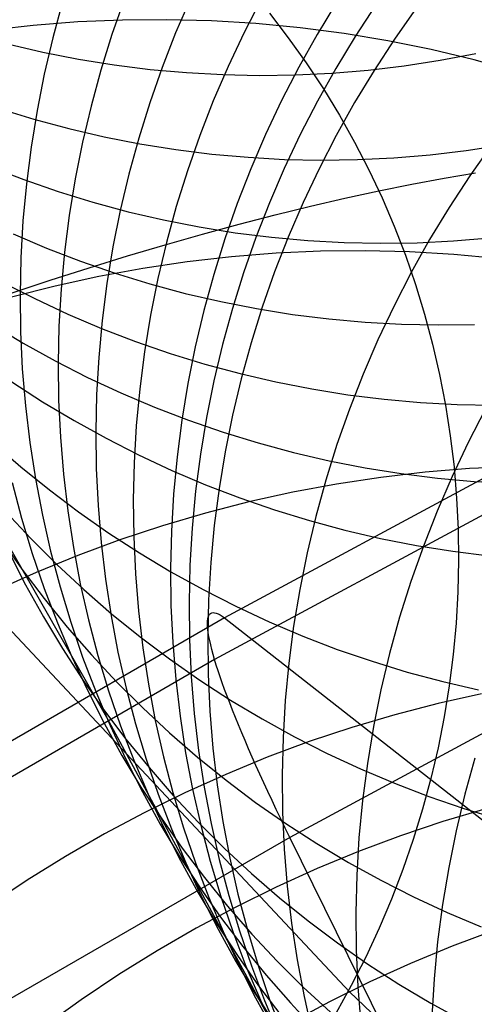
# Model space of a CAD drawing. Header units: millimetres. Extents: x 119 to 175.9, y -203.1 to -153.8.
# Tile 143 of 256: x 130.948 to 131.376, y -157.021 to -156.094. Entities that reach past the tile are written whole.
import ezdxf

# ---------------------------------------------------------------- set-up
doc = ezdxf.new("R2010")
doc.units = ezdxf.units.MM
doc.header["$MEASUREMENT"] = 0
doc.layers.add('Layer 01', color=5, linetype='Continuous', true_color=0x0000ff)
doc.layers.add('Livello 03', color=5, linetype='Continuous', true_color=0x0000ff)

msp = doc.modelspace()

# ---------------------------------------------------------------- linework, layer by layer
at = {"layer": 'Layer 01'}
for p, q in [((131.04669, -156.07475, 8.44584), (131.03514, -156.10787, 8.4416)), ((131.10899, -156.07378, 8.85044), (131.09512, -156.10608, 8.8464)), ((131.17562, -156.07464, 9.24351), (131.15951, -156.10597, 9.23974)), ((130.98875, -156.07714, 8.02693), (130.97956, -156.11091, 8.02253)), ((131.2465, -156.07761, 9.6271), (131.22822, -156.10782, 9.62365)), ((131.28346, -156.07994, 9.81577), (131.26413, -156.10953, 9.8125)), ((131.32156, -156.08311, 10.00408), (131.30119, -156.11206, 10.001)), ((131.08701, -156.09383, 59.31395), (131.04504, -156.09418, 59.30631)), ((131.1289, -156.09493, 59.32191), (131.08701, -156.09383, 59.31395)), ((131.18342, -156.08777, 62.62556), (131.20117, -156.11086, 62.63349)), ((130.96111, -156.09922, 59.29196), (130.91924, -156.1039, 59.28528)), ((131.00306, -156.09598, 59.29897), (130.96111, -156.09922, 59.29196)), ((131.04504, -156.09418, 59.30631), (131.00306, -156.09598, 59.29897)), ((131.17067, -156.09747, 59.33015), (131.1289, -156.09493, 59.32191)), ((131.21228, -156.10146, 59.33869), (131.17067, -156.09747, 59.33015)), ((131.25366, -156.10689, 59.34749), (131.21228, -156.10146, 59.33869)), ((130.97956, -156.11091, 8.02253), (130.97155, -156.14496, 8.01798)), ((131.03514, -156.10787, 8.4416), (131.02475, -156.14134, 8.4372)), ((131.09512, -156.10608, 8.8464), (131.08239, -156.13882, 8.84219)), ((131.15951, -156.10597, 9.23974), (131.1445, -156.13781, 9.23578)), ((131.20117, -156.11086, 62.63349), (131.21808, -156.13456, 62.64142)), ((131.22822, -156.10782, 9.62365), (131.211, -156.13862, 9.62)), ((131.26413, -156.10953, 9.8125), (131.24583, -156.13976, 9.80901)), ((131.29477, -156.11374, 59.35657), (131.25366, -156.10689, 59.34749)), ((131.30119, -156.11206, 10.001), (131.28185, -156.14167, 9.9977)), ((130.93681, -156.11652, -3.8478), (130.97009, -156.12427, -3.85017)), ((131.33557, -156.12202, 59.36589), (131.29477, -156.11374, 59.35657)), ((130.97009, -156.12427, -3.85017), (131.00363, -156.13087, -3.85247)), ((131.00363, -156.13087, -3.85247), (131.03738, -156.1363, -3.85469)), ((131.37599, -156.13172, 59.37546), (131.33557, -156.12202, 59.36589)), ((131.34398, -156.13199, -3.87102), (131.37761, -156.12562, -3.87239)), ((131.03738, -156.1363, -3.85469), (131.0713, -156.14055, -3.85684)), ((131.08239, -156.13882, 8.84219), (131.07081, -156.17196, 8.83781)), ((131.1445, -156.13781, 9.23578), (131.13061, -156.17014, 9.23163)), ((131.211, -156.13862, 9.62), (131.19486, -156.16998, 9.61614)), ((131.21808, -156.13456, 62.64142), (131.23413, -156.15887, 62.64934)), ((131.24583, -156.13976, 9.80901), (131.2286, -156.17058, 9.80532)), ((131.27617, -156.14123, -3.86801), (131.31015, -156.1372, -3.86956)), ((131.31015, -156.1372, -3.86956), (131.34398, -156.13199, -3.87102)), ((131.41599, -156.14281, 59.38525), (131.37599, -156.13172, 59.37546)), ((130.97155, -156.14496, 8.01798), (130.96473, -156.17926, 8.01329)), ((131.02475, -156.14134, 8.4372), (131.01553, -156.17514, 8.43263)), ((131.0713, -156.14055, -3.85684), (131.10536, -156.14362, -3.85891)), ((131.10536, -156.14362, -3.85891), (131.1395, -156.14551, -3.8609)), ((131.1395, -156.14551, -3.8609), (131.1737, -156.14622, -3.86281)), ((131.1737, -156.14622, -3.86281), (131.2079, -156.14574, -3.86463)), ((131.2079, -156.14574, -3.86463), (131.24207, -156.14407, -3.86637)), ((131.24207, -156.14407, -3.86637), (131.27617, -156.14123, -3.86801)), ((131.28185, -156.14167, 9.9977), (131.26353, -156.17191, 9.99419)), ((131.23413, -156.15887, 62.64934), (131.2493, -156.18374, 62.65723)), ((130.92893, -156.1773, -2.78177), (130.96163, -156.18736, -2.78434)), ((131.01553, -156.17514, 8.43263), (131.00749, -156.20922, 8.42791)), ((131.07081, -156.17196, 8.83781), (131.06039, -156.20546, 8.83325)), ((131.13061, -156.17014, 9.23163), (131.11785, -156.2029, 9.22729)), ((131.19486, -156.16998, 9.61614), (131.17982, -156.20186, 9.61209)), ((131.2286, -156.17058, 9.80532), (131.21244, -156.20195, 9.80143)), ((131.26353, -156.17191, 9.99419), (131.24628, -156.20275, 9.99046)), ((130.96473, -156.17926, 8.01329), (130.95912, -156.21375, 8.00846)), ((131.2493, -156.18374, 62.65723), (131.26357, -156.20914, 62.66508)), ((130.96163, -156.18736, -2.78434), (130.99467, -156.19627, -2.78685)), ((130.99467, -156.19627, -2.78685), (131.028, -156.20403, -2.78928)), ((131.028, -156.20403, -2.78928), (131.06158, -156.21063, -2.79164)), ((131.11785, -156.2029, 9.22729), (131.10624, -156.23607, 9.22278)), ((131.17982, -156.20186, 9.61209), (131.1659, -156.23421, 9.60784)), ((131.21244, -156.20195, 9.80143), (131.19739, -156.23384, 9.79733)), ((131.24628, -156.20275, 9.99046), (131.23012, -156.23414, 9.98653)), ((130.95912, -156.21375, 8.00846), (130.95471, -156.24839, 8.0035)), ((131.00749, -156.20922, 8.42791), (131.00065, -156.24353, 8.42304)), ((131.06039, -156.20546, 8.83325), (131.05114, -156.23928, 8.82853)), ((131.06158, -156.21063, -2.79164), (131.09538, -156.21606, -2.79392)), ((131.26357, -156.20914, 62.66508), (131.27692, -156.23505, 62.6729)), ((131.36855, -156.21694, -2.80915), (131.40242, -156.21173, -2.81064)), ((131.3924, -156.21184, 10.73362), (131.37196, -156.24085, 10.73043)), ((131.09538, -156.21606, -2.79392), (131.12935, -156.22032, -2.79613)), ((131.12935, -156.22032, -2.79613), (131.16345, -156.22339, -2.79825)), ((131.16345, -156.22339, -2.79825), (131.19765, -156.22528, -2.80029)), ((131.30037, -156.22383, -2.80589), (131.33451, -156.22098, -2.80757)), ((131.33451, -156.22098, -2.80757), (131.36855, -156.21694, -2.80915)), ((130.92023, -156.23208, -1.77624), (130.95219, -156.24439, -1.77902)), ((131.19765, -156.22528, -2.80029), (131.23189, -156.22599, -2.80225)), ((131.23189, -156.22599, -2.80225), (131.26615, -156.2255, -2.80411)), ((131.26615, -156.2255, -2.80411), (131.30037, -156.22383, -2.80589)), ((131.05114, -156.23928, 8.82853), (131.04308, -156.27338, 8.82365)), ((131.10624, -156.23607, 9.22278), (131.09579, -156.26959, 9.21809)), ((131.1659, -156.23421, 9.60784), (131.15311, -156.26701, 9.6034)), ((131.19739, -156.23384, 9.79733), (131.18346, -156.26621, 9.79305)), ((131.23012, -156.23414, 9.98653), (131.21505, -156.26604, 9.98241)), ((131.27692, -156.23505, 62.6729), (131.28934, -156.26144, 62.68067)), ((131.34773, -156.24295, 62.62272), (131.37722, -156.23801, 62.59324)), ((131.37196, -156.24085, 10.73043), (131.35255, -156.27053, 10.72701)), ((130.95471, -156.24839, 8.0035), (130.95151, -156.28315, 7.99841)), ((130.95219, -156.24439, -1.77902), (130.98457, -156.25559, -1.78173)), ((131.00065, -156.24353, 8.42304), (130.99501, -156.27804, 8.41803)), ((131.28632, -156.2548, 62.67873), (131.31742, -156.24855, 62.65122)), ((131.31742, -156.24855, 62.65122), (131.34773, -156.24295, 62.62272)), ((130.98457, -156.25559, -1.78173), (131.01732, -156.26565, -1.78438)), ((131.25447, -156.2617, 62.7052), (131.28632, -156.2548, 62.67873)), ((131.01732, -156.26565, -1.78438), (131.05041, -156.27457, -1.78696)), ((131.09579, -156.26959, 9.21809), (131.08652, -156.30344, 9.21324)), ((131.15311, -156.26701, 9.6034), (131.14147, -156.3002, 9.59878)), ((131.18346, -156.26621, 9.79305), (131.17066, -156.29902, 9.78857)), ((131.18867, -156.27742, 62.75492), (131.22191, -156.26925, 62.73061)), ((131.21505, -156.26604, 9.98241), (131.2011, -156.29843, 9.97808)), ((131.22191, -156.26925, 62.73061), (131.25447, -156.2617, 62.7052)), ((131.28934, -156.26144, 62.68067), (131.30081, -156.28827, 62.68837)), ((130.99501, -156.27804, 8.41803), (130.99057, -156.31271, 8.41288)), ((131.04308, -156.27338, 8.82365), (131.03621, -156.30771, 8.81862)), ((131.05041, -156.27457, -1.78696), (131.08379, -156.28234, -1.78946)), ((131.15479, -156.28621, 62.7781), (131.18867, -156.27742, 62.75492)), ((131.35255, -156.27053, 10.72701), (131.33417, -156.30084, 10.72338)), ((130.95151, -156.28315, 7.99841), (130.94953, -156.31799, 7.9932)), ((131.08379, -156.28234, -1.78946), (131.11742, -156.28895, -1.79189)), ((131.12031, -156.29562, 62.80014), (131.15479, -156.28621, 62.7781)), ((131.30081, -156.28827, 62.68837), (131.31132, -156.31551, 62.696)), ((130.94218, -156.29549, -0.83145), (130.97374, -156.30892, -0.83439)), ((131.08528, -156.30563, 62.821), (131.12031, -156.29562, 62.80014)), ((131.11742, -156.28895, -1.79189), (131.15127, -156.29439, -1.79424)), ((131.15127, -156.29439, -1.79424), (131.1853, -156.29864, -1.79651)), ((131.04973, -156.31622, 62.84066), (131.08528, -156.30563, 62.821)), ((131.08652, -156.30344, 9.21324), (131.07843, -156.33757, 9.20822)), ((131.14147, -156.3002, 9.59878), (131.131, -156.33376, 9.59399)), ((131.17066, -156.29902, 9.78857), (131.15901, -156.33223, 9.78391)), ((131.1853, -156.29864, -1.79651), (131.21945, -156.30172, -1.79869)), ((131.2011, -156.29843, 9.97808), (131.18829, -156.33126, 9.97357)), ((131.21945, -156.30172, -1.79869), (131.2537, -156.30361, -1.80078)), ((131.2537, -156.30361, -1.80078), (131.288, -156.30431, -1.80279)), ((131.288, -156.30431, -1.80279), (131.32231, -156.30382, -1.8047)), ((131.33417, -156.30084, 10.72338), (131.31686, -156.33174, 10.71953)), ((131.32231, -156.30382, -1.8047), (131.35658, -156.30215, -1.80651)), ((131.35658, -156.30215, -1.80651), (131.39079, -156.29928, -1.80823)), ((130.97374, -156.30892, -0.83439), (131.00576, -156.32125, -0.83726)), ((130.99057, -156.31271, 8.41288), (130.98735, -156.34749, 8.4076)), ((131.0137, -156.3274, 62.8591), (131.04973, -156.31622, 62.84066)), ((131.03621, -156.30771, 8.81862), (131.03055, -156.34225, 8.81344)), ((131.18968, -156.31368, 58.31251), (131.14783, -156.317, 58.30511)), ((131.23156, -156.3118, 58.32024), (131.18968, -156.31368, 58.31251)), ((131.27343, -156.31136, 58.32828), (131.23156, -156.3118, 58.32024)), ((131.31522, -156.31237, 58.33663), (131.27343, -156.31136, 58.32828)), ((131.31132, -156.31551, 62.696), (131.32086, -156.34313, 62.70356)), ((131.35689, -156.31482, 58.34527), (131.31522, -156.31237, 58.33663)), ((131.39839, -156.31872, 58.3542), (131.35689, -156.31482, 58.34527)), ((130.94953, -156.31799, 7.9932), (130.94877, -156.35285, 7.98788)), ((131.00576, -156.32125, -0.83726), (131.03819, -156.33246, -0.84006)), ((131.10607, -156.32177, 58.29804), (131.06443, -156.32797, 58.29132)), ((131.14783, -156.317, 58.30511), (131.10607, -156.32177, 58.29804)), ((130.97724, -156.33913, 62.87629), (131.0137, -156.3274, 62.8591)), ((131.06443, -156.32797, 58.29132), (131.02297, -156.33559, 58.28494)), ((131.03819, -156.33246, -0.84006), (131.07099, -156.34254, -0.84279)), ((131.131, -156.33376, 9.59399), (131.1217, -156.36763, 9.58902)), ((131.15901, -156.33223, 9.78391), (131.14852, -156.36581, 9.77907)), ((131.18829, -156.33126, 9.97357), (131.17663, -156.36449, 9.96887)), ((131.31686, -156.33174, 10.71953), (131.30064, -156.36319, 10.71547)), ((130.93203, -156.34083, 0.0614), (130.96262, -156.35644, 0.05824)), ((130.94038, -156.35142, 62.89222), (130.97724, -156.33913, 62.87629)), ((131.02297, -156.33559, 58.28494), (130.98175, -156.34463, 58.27893)), ((131.03055, -156.34225, 8.81344), (131.02609, -156.37694, 8.80813)), ((131.07099, -156.34254, -0.84279), (131.10413, -156.35147, -0.84545)), ((131.07843, -156.33757, 9.20822), (131.07154, -156.37193, 9.20305)), ((131.32086, -156.34313, 62.70356), (131.32941, -156.37109, 62.71103)), ((130.98175, -156.34463, 58.27893), (130.94081, -156.35508, 58.27327)), ((130.94877, -156.35285, 7.98788), (130.94922, -156.3877, 7.98245)), ((130.98735, -156.34749, 8.4076), (130.98535, -156.38235, 8.4022)), ((131.10413, -156.35147, -0.84545), (131.13757, -156.35924, -0.84803)), ((130.96262, -156.35644, 0.05824), (130.99374, -156.37098, 0.05514)), ((131.13757, -156.35924, -0.84803), (131.17126, -156.36586, -0.85053)), ((130.99374, -156.37098, 0.05514), (131.02536, -156.38443, 0.05211)), ((131.07154, -156.37193, 9.20305), (131.06586, -156.40649, 9.19772)), ((131.1217, -156.36763, 9.58902), (131.1136, -156.40179, 9.58389)), ((131.14852, -156.36581, 9.77907), (131.13922, -156.3997, 9.77406)), ((131.17663, -156.36449, 9.96887), (131.16613, -156.39807, 9.96399)), ((131.17126, -156.36586, -0.85053), (131.20516, -156.3713, -0.85295)), ((131.20516, -156.3713, -0.85295), (131.23924, -156.37556, -0.85528)), ((131.30064, -156.36319, 10.71547), (131.28552, -156.39517, 10.7112)), ((131.32941, -156.37109, 62.71103), (131.33697, -156.39937, 62.7184)), ((130.92214, -156.38059, 0.90221), (130.95161, -156.39831, 0.89882)), ((131.02609, -156.37694, 8.80813), (131.02285, -156.41175, 8.80267)), ((131.23924, -156.37556, -0.85528), (131.27346, -156.37863, -0.85753)), ((131.27346, -156.37863, -0.85753), (131.30776, -156.38052, -0.85968)), ((131.30776, -156.38052, -0.85968), (131.34212, -156.38122, -0.86174)), ((131.34212, -156.38122, -0.86174), (131.37649, -156.38073, -0.8637)), ((130.94922, -156.3877, 7.98245), (130.9509, -156.4225, 7.97691)), ((130.98535, -156.38235, 8.4022), (130.98457, -156.41723, 8.39668)), ((131.02536, -156.38443, 0.05211), (131.05742, -156.39677, 0.04914)), ((130.95161, -156.39831, 0.89882), (130.98169, -156.41499, 0.89549)), ((131.05742, -156.39677, 0.04914), (131.08991, -156.40799, 0.04625)), ((131.13922, -156.3997, 9.77406), (131.1311, -156.43387, 9.76888)), ((131.16613, -156.39807, 9.96399), (131.15681, -156.43198, 9.95894)), ((131.28552, -156.39517, 10.7112), (131.27151, -156.42762, 10.70673)), ((131.33697, -156.39937, 62.7184), (131.34352, -156.42792, 62.72566)), ((131.06586, -156.40649, 9.19772), (131.06138, -156.44121, 9.19226)), ((131.08991, -156.40799, 0.04625), (131.12277, -156.41808, 0.04342)), ((131.1136, -156.40179, 9.58389), (131.10669, -156.43618, 9.5786)), ((130.98169, -156.41499, 0.89549), (131.01233, -156.43062, 0.89222)), ((130.98457, -156.41723, 8.39668), (130.98501, -156.45211, 8.39105)), ((131.02285, -156.41175, 8.80267), (131.02083, -156.44662, 8.79709)), ((131.12277, -156.41808, 0.04342), (131.15596, -156.42702, 0.04068)), ((130.84344, -156.42357, 5.58484), (131.03007, -156.75048, 7.91906)), ((130.9509, -156.4225, 7.97691), (130.95379, -156.45721, 7.97129)), ((131.15596, -156.42702, 0.04068), (131.18946, -156.43481, 0.03801)), ((130.94114, -156.43473, 1.69026), (130.97002, -156.45348, 1.68669)), ((131.01233, -156.43062, 0.89222), (131.0435, -156.44518, 0.88901)), ((131.10669, -156.43618, 9.5786), (131.10098, -156.47077, 9.57316)), ((131.1311, -156.43387, 9.76888), (131.12418, -156.46828, 9.76354)), ((131.15681, -156.43198, 9.95894), (131.14869, -156.46617, 9.95372)), ((131.18946, -156.43481, 0.03801), (131.2232, -156.44143, 0.03543)), ((131.27151, -156.42762, 10.70673), (131.25865, -156.46052, 10.70207)), ((131.34352, -156.42792, 62.72566), (131.34906, -156.45671, 62.73281)), ((131.25879, -157.00891, 55.70576), (130.72285, -156.43703, 58.24899)), ((131.0435, -156.44518, 0.88901), (131.07517, -156.45864, 0.88587)), ((131.06138, -156.44121, 9.19226), (131.05813, -156.47604, 9.18666)), ((131.2232, -156.44143, 0.03543), (131.25717, -156.44687, 0.03294)), ((130.97002, -156.45348, 1.68669), (130.99954, -156.47123, 1.68317)), ((130.98501, -156.45211, 8.39105), (130.98667, -156.48693, 8.38531)), ((131.02083, -156.44662, 8.79709), (131.02004, -156.48153, 8.79139)), ((131.25717, -156.44687, 0.03294), (131.29131, -156.45113, 0.03054)), ((131.29131, -156.45113, 0.03054), (131.32558, -156.45421, 0.02823)), ((131.32558, -156.45421, 0.02823), (131.35995, -156.4561, 0.02601)), ((130.95379, -156.45721, 7.97129), (130.9579, -156.49177, 7.96557)), ((131.07517, -156.45864, 0.88587), (131.10729, -156.471, 0.88279)), ((131.25865, -156.46052, 10.70207), (131.24695, -156.49381, 10.69722)), ((131.34906, -156.45671, 62.73281), (131.35358, -156.48571, 62.73983)), ((131.35995, -156.4561, 0.02601), (131.39437, -156.45679, 0.02389)), ((131.38668, -156.46029, 11.42579), (131.3704, -156.49181, 11.42159)), ((130.99954, -156.47123, 1.68317), (131.02967, -156.48793, 1.67971)), ((131.10098, -156.47077, 9.57316), (131.09649, -156.50552, 9.56757)), ((131.10729, -156.471, 0.88279), (131.13983, -156.48223, 0.8798)), ((131.12418, -156.46828, 9.76354), (131.11847, -156.50289, 9.75805)), ((131.14869, -156.46617, 9.95372), (131.14176, -156.5006, 9.94834)), ((131.02004, -156.48153, 8.79139), (131.02046, -156.51643, 8.78558)), ((131.05813, -156.47604, 9.18666), (131.05609, -156.51094, 9.18092)), ((131.13983, -156.48223, 0.8798), (131.17275, -156.49233, 0.87688)), ((130.92344, -156.49218, 3.13672), (130.94949, -156.51481, 3.13266)), ((130.9579, -156.49177, 7.96557), (130.96322, -156.52616, 7.95977)), ((130.98667, -156.48693, 8.38531), (130.98955, -156.52165, 8.37948)), ((131.02967, -156.48793, 1.67971), (131.06036, -156.50358, 1.67632)), ((131.17275, -156.49233, 0.87688), (131.206, -156.50128, 0.87404)), ((131.35358, -156.48571, 62.73983), (131.35708, -156.51488, 62.74673)), ((131.3704, -156.49181, 11.42159), (131.35522, -156.52385, 11.41719)), ((131.14176, -156.5006, 9.94834), (131.13604, -156.53522, 9.9428)), ((131.206, -156.50128, 0.87404), (131.23955, -156.50908, 0.87128)), ((131.24695, -156.49381, 10.69722), (131.23641, -156.52747, 10.69218)), ((131.05609, -156.51094, 9.18092), (131.05528, -156.54587, 9.17507)), ((131.06036, -156.50358, 1.67632), (131.09159, -156.51815, 1.67299)), ((131.09649, -156.50552, 9.56757), (131.09322, -156.54038, 9.56184)), ((131.11847, -156.50289, 9.75805), (131.11397, -156.53765, 9.75241)), ((131.23955, -156.50908, 0.87128), (131.27336, -156.5157, 0.86862)), ((130.94949, -156.51481, 3.13266), (130.97632, -156.53653, 3.12864)), ((131.02046, -156.51643, 8.78558), (131.02211, -156.55127, 8.77966)), ((131.09159, -156.51815, 1.67299), (131.12331, -156.53163, 1.66973)), ((131.27336, -156.5157, 0.86862), (131.30739, -156.52115, 0.86604)), ((131.32982, -156.51988, 57.39421), (131.28816, -156.52474, 57.38674)), ((131.37155, -156.51647, 57.40201), (131.32982, -156.51988, 57.39421)), ((131.35708, -156.51488, 62.74673), (131.35954, -156.5442, 62.75348)), ((131.41332, -156.5145, 57.41014), (131.37155, -156.51647, 57.40201)), ((130.96322, -156.52616, 7.95977), (130.96974, -156.56033, 7.9539)), ((130.98955, -156.52165, 8.37948), (130.99365, -156.55624, 8.37356)), ((131.23641, -156.52747, 10.69218), (131.22705, -156.56145, 10.68696)), ((131.28816, -156.52474, 57.38674), (131.24664, -156.53102, 57.37962)), ((131.30739, -156.52115, 0.86604), (131.34159, -156.52541, 0.86356)), ((131.35522, -156.52385, 11.41719), (131.34117, -156.55637, 11.41258)), ((131.34159, -156.52541, 0.86356), (131.37592, -156.52849, 0.86118)), ((131.37592, -156.52849, 0.86118), (131.41035, -156.53037, 0.8589)), ((130.94132, -156.52959, 7.52415), (130.95023, -156.56318, 7.51837)), ((130.97632, -156.53653, 3.12864), (131.0039, -156.5573, 3.12466)), ((131.11397, -156.53765, 9.75241), (131.11069, -156.57252, 9.74664)), ((131.12331, -156.53163, 1.66973), (131.15548, -156.54401, 1.66654)), ((131.13604, -156.53522, 9.9428), (131.13153, -156.57, 9.93712)), ((131.2053, -156.53873, 57.37285), (131.16418, -156.54785, 57.36645)), ((131.24664, -156.53102, 57.37962), (131.2053, -156.53873, 57.37285)), ((131.05528, -156.54587, 9.17507), (131.05569, -156.58079, 9.16909)), ((131.09322, -156.54038, 9.56184), (131.09117, -156.57531, 9.55599)), ((131.16418, -156.54785, 57.36645), (131.12335, -156.55837, 57.36042)), ((131.15548, -156.54401, 1.66654), (131.18808, -156.55525, 1.66344)), ((131.35954, -156.5442, 62.75348), (131.36098, -156.57361, 62.76009)), ((130.93538, -156.55708, 4.41571), (130.95898, -156.58237, 4.41117)), ((130.99365, -156.55624, 8.37356), (130.99895, -156.59064, 8.36755)), ((131.0039, -156.5573, 3.12466), (131.03219, -156.57709, 3.12074)), ((131.02211, -156.55127, 8.77966), (131.02498, -156.58601, 8.77364)), ((131.18808, -156.55525, 1.66344), (131.22105, -156.56536, 1.66041)), ((131.34117, -156.55637, 11.41258), (131.32825, -156.58933, 11.40776)), ((130.95023, -156.56318, 7.51837), (130.9603, -156.59642, 7.51255)), ((130.96974, -156.56033, 7.9539), (130.97745, -156.59424, 7.94796)), ((131.12335, -156.55837, 57.36042), (131.08285, -156.57029, 57.35476)), ((131.22705, -156.56145, 10.68696), (131.21888, -156.5957, 10.68158)), ((131.22105, -156.56536, 1.66041), (131.25436, -156.57432, 1.65747)), ((131.08285, -156.57029, 57.35476), (131.04272, -156.58358, 57.34949)), ((131.09117, -156.57531, 9.55599), (131.09034, -156.61027, 9.55)), ((131.11069, -156.57252, 9.74664), (131.10863, -156.60747, 9.74072)), ((131.13153, -156.57, 9.93712), (131.12825, -156.6049, 9.9313)), ((131.25436, -156.57432, 1.65747), (131.28797, -156.58212, 1.65462)), ((131.36098, -156.57361, 62.76009), (131.36138, -156.60309, 62.76653)), ((130.9307, -156.58282, 5.55841), (130.95057, -156.61119, 5.55337)), ((130.95898, -156.58237, 4.41117), (130.98344, -156.60681, 4.40667)), ((131.04272, -156.58358, 57.34949), (131.00303, -156.59824, 57.3446)), ((131.03219, -156.57709, 3.12074), (131.06116, -156.59589, 3.11688)), ((131.05569, -156.58079, 9.16909), (131.05732, -156.61566, 9.16301)), ((131.28797, -156.58212, 1.65462), (131.32184, -156.58875, 1.65186)), ((130.97745, -156.59424, 7.94796), (130.98635, -156.62784, 7.94196)), ((130.99895, -156.59064, 8.36755), (131.00546, -156.62483, 8.36147)), ((131.02498, -156.58601, 8.77364), (131.02906, -156.62062, 8.76753)), ((131.32825, -156.58933, 11.40776), (131.3165, -156.6227, 11.40276)), ((131.32184, -156.58875, 1.65186), (131.35592, -156.5942, 1.6492)), ((131.35592, -156.5942, 1.6492), (131.39018, -156.59847, 1.64664)), ((130.93821, -156.59489, 6.58329), (130.95393, -156.6258, 6.57779)), ((130.9603, -156.59642, 7.51255), (130.97154, -156.62928, 7.50668)), ((131.00303, -156.59824, 57.3446), (130.9638, -156.61423, 57.34012)), ((131.06116, -156.59589, 3.11688), (131.09078, -156.61367, 3.11307)), ((131.21888, -156.5957, 10.68158), (131.21192, -156.6302, 10.67603)), ((131.36138, -156.60309, 62.76653), (131.36074, -156.6326, 62.77282)), ((130.95057, -156.61119, 5.55337), (130.97142, -156.63885, 5.54834)), ((130.98344, -156.60681, 4.40667), (131.00876, -156.63039, 4.4022)), ((131.09034, -156.61027, 9.55), (131.09074, -156.64521, 9.5439)), ((131.10863, -156.60747, 9.74072), (131.1078, -156.64244, 9.73469)), ((131.12825, -156.6049, 9.9313), (131.12618, -156.63986, 9.92534)), ((130.9638, -156.61423, 57.34012), (130.9251, -156.63155, 57.33603)), ((131.02906, -156.62062, 8.76753), (131.03436, -156.65504, 8.76133)), ((131.05732, -156.61566, 9.16301), (131.06018, -156.65042, 9.15683)), ((131.09078, -156.61367, 3.11307), (131.121, -156.63042, 3.10933)), ((130.95393, -156.6258, 6.57779), (130.97073, -156.65614, 6.57228)), ((130.97154, -156.62928, 7.50668), (130.98392, -156.66173, 7.50078)), ((130.98635, -156.62784, 7.94196), (130.99642, -156.6611, 7.93591)), ((131.00546, -156.62483, 8.36147), (131.01317, -156.65875, 8.35532)), ((131.00876, -156.63039, 4.4022), (131.03488, -156.65307, 4.39778)), ((131.121, -156.63042, 3.10933), (131.15179, -156.6461, 3.10566)), ((131.21192, -156.6302, 10.67603), (131.20617, -156.66489, 10.67032)), ((131.3165, -156.6227, 11.40276), (131.30592, -156.65642, 11.39756)), ((130.97142, -156.63885, 5.54834), (130.99323, -156.66576, 5.54333)), ((131.12618, -156.63986, 9.92534), (131.12535, -156.67485, 9.91925)), ((131.36074, -156.6326, 62.77282), (131.35908, -156.66211, 62.77893)), ((131.09074, -156.64521, 9.5439), (131.09236, -156.6801, 9.53768)), ((131.1078, -156.64244, 9.73469), (131.10819, -156.67741, 9.72853)), ((131.15179, -156.6461, 3.10566), (131.18312, -156.6607, 3.10207)), ((130.97073, -156.65614, 6.57228), (130.98858, -156.68587, 6.56676)), ((131.01317, -156.65875, 8.35532), (131.02206, -156.69237, 8.34911)), ((131.03436, -156.65504, 8.76133), (131.04086, -156.68925, 8.75506)), ((131.03488, -156.65307, 4.39778), (131.06179, -156.67483, 4.3934)), ((131.06018, -156.65042, 9.15683), (131.06425, -156.68505, 9.15055)), ((131.30592, -156.65642, 11.39756), (131.29652, -156.69047, 11.39218)), ((130.98392, -156.66173, 7.50078), (130.99744, -156.69371, 7.49484)), ((130.99323, -156.66576, 5.54333), (131.01598, -156.69189, 5.53835)), ((130.99642, -156.6611, 7.93591), (131.00765, -156.69398, 7.92982)), ((131.18312, -156.6607, 3.10207), (131.21494, -156.67421, 3.09855)), ((131.20617, -156.66489, 10.67032), (131.20163, -156.69974, 10.66445)), ((131.35908, -156.66211, 62.77893), (131.35638, -156.69158, 62.78487)), ((131.06179, -156.67483, 4.3934), (131.08944, -156.69563, 4.38908)), ((131.10819, -156.67741, 9.72853), (131.10982, -156.71231, 9.72226)), ((131.12535, -156.67485, 9.91925), (131.12574, -156.70983, 9.91305)), ((131.21494, -156.67421, 3.09855), (131.24723, -156.68661, 3.09511)), ((130.98858, -156.68587, 6.56676), (131.00747, -156.71496, 6.56125)), ((131.06425, -156.68505, 9.15055), (131.06954, -156.7195, 9.14419)), ((131.09236, -156.6801, 9.53768), (131.09521, -156.7149, 9.53137)), ((131.24723, -156.68661, 3.09511), (131.27993, -156.69787, 3.09177)), ((130.99744, -156.69371, 7.49484), (131.01207, -156.72519, 7.48888)), ((131.00765, -156.69398, 7.92982), (131.02004, -156.72644, 7.92368)), ((131.01598, -156.69189, 5.53835), (131.03962, -156.71721, 5.5334)), ((131.02206, -156.69237, 8.34911), (131.03213, -156.72565, 8.34284)), ((131.04086, -156.68925, 8.75506), (131.04856, -156.72319, 8.74872)), ((131.08944, -156.69563, 4.38908), (131.11781, -156.71547, 4.38482)), ((131.29652, -156.69047, 11.39218), (131.28831, -156.72479, 11.38663)), ((131.35638, -156.69158, 62.78487), (131.35265, -156.72097, 62.79061)), ((131.20163, -156.69974, 10.66445), (131.19832, -156.7347, 10.65845)), ((131.27993, -156.69787, 3.09177), (131.31301, -156.708, 3.08851)), ((131.09521, -156.7149, 9.53137), (131.09928, -156.74955, 9.52496)), ((131.10982, -156.71231, 9.72226), (131.11266, -156.74712, 9.71589)), ((131.12574, -156.70983, 9.91305), (131.12736, -156.74475, 9.90673)), ((131.31301, -156.708, 3.08851), (131.34643, -156.71697, 3.08535)), ((131.00747, -156.71496, 6.56125), (131.02736, -156.74337, 6.55575)), ((131.03962, -156.71721, 5.5334), (131.06415, -156.7417, 5.52848)), ((131.04856, -156.72319, 8.74872), (131.05744, -156.75683, 8.74231)), ((131.06954, -156.7195, 9.14419), (131.07604, -156.75373, 9.13775)), ((131.11781, -156.71547, 4.38482), (131.14687, -156.7343, 4.38062)), ((131.34643, -156.71697, 3.08535), (131.38016, -156.72478, 3.08228)), ((131.35265, -156.72097, 62.79061), (131.3479, -156.75025, 62.79617)), ((131.01207, -156.72519, 7.48888), (131.0278, -156.75613, 7.4829)), ((131.02004, -156.72644, 7.92368), (131.03355, -156.75843, 7.91752)), ((131.03213, -156.72565, 8.34284), (131.04336, -156.75855, 8.33653)), ((131.28831, -156.72479, 11.38663), (131.28132, -156.75935, 11.3809)), ((131.38304, -156.72834, 56.5301), (131.34205, -156.73754, 56.52331)), ((131.06415, -156.7417, 5.52848), (131.08952, -156.76531, 5.52361)), ((131.14687, -156.7343, 4.38062), (131.17657, -156.75212, 4.37648)), ((131.19832, -156.7347, 10.65845), (131.19623, -156.76973, 10.6523)), ((131.34205, -156.73754, 56.52331), (131.30134, -156.74815, 56.51688)), ((131.02736, -156.74337, 6.55575), (131.04825, -156.77106, 6.55026)), ((131.03007, -156.75048, 7.91906), (131.34568, -157.33469, 11.26691)), ((131.09928, -156.74955, 9.52496), (131.10456, -156.78403, 9.51846)), ((131.11266, -156.74712, 9.71589), (131.11673, -156.78179, 9.70943)), ((131.12736, -156.74475, 9.90673), (131.1302, -156.77958, 9.90031)), ((131.30134, -156.74815, 56.51688), (131.26095, -156.76014, 56.51084)), ((131.3479, -156.75025, 62.79617), (131.34213, -156.77938, 62.80152)), ((131.0278, -156.75613, 7.4829), (131.04461, -156.7865, 7.47692)), ((131.03355, -156.75843, 7.91752), (131.04819, -156.78993, 7.91133)), ((131.04336, -156.75855, 8.33653), (131.05574, -156.79102, 8.33018)), ((131.05744, -156.75683, 8.74231), (131.06751, -156.79012, 8.73585)), ((131.07604, -156.75373, 9.13775), (131.08373, -156.78769, 9.13124)), ((131.17657, -156.75212, 4.37648), (131.20688, -156.76889, 4.37242)), ((131.26095, -156.76014, 56.51084), (131.22094, -156.77351, 56.5052)), ((131.28132, -156.75935, 11.3809), (131.27553, -156.79411, 11.37502)), ((131.08952, -156.76531, 5.52361), (131.1157, -156.78802, 5.51879)), ((131.19623, -156.76973, 10.6523), (131.19538, -156.80479, 10.64603)), ((131.20688, -156.76889, 4.37242), (131.23776, -156.7846, 4.36844)), ((131.04825, -156.77106, 6.55026), (131.07009, -156.798, 6.5448)), ((131.1302, -156.77958, 9.90031), (131.13426, -156.81427, 9.89379)), ((131.22094, -156.77351, 56.5052), (131.18136, -156.78823, 56.49994)), ((131.34213, -156.77938, 62.80152), (131.33535, -156.80834, 62.80667)), ((131.04461, -156.7865, 7.47692), (131.06248, -156.81626, 7.47093)), ((131.08373, -156.78769, 9.13124), (131.09262, -156.82135, 9.12466)), ((131.10456, -156.78403, 9.51846), (131.11106, -156.81828, 9.51188)), ((131.1157, -156.78802, 5.51879), (131.14268, -156.80981, 5.51402)), ((131.11673, -156.78179, 9.70943), (131.12201, -156.81628, 9.70287)), ((131.18136, -156.78823, 56.49994), (131.14225, -156.8043, 56.4951)), ((131.23776, -156.7846, 4.36844), (131.26919, -156.79922, 4.36455)), ((131.3768, -156.78893, 12.10234), (131.36736, -156.82304, 12.09679)), ((131.04819, -156.78993, 7.91133), (131.06392, -156.82089, 7.90512)), ((131.05574, -156.79102, 8.33018), (131.06926, -156.82303, 8.3238)), ((131.06751, -156.79012, 8.73585), (131.07874, -156.82304, 8.72934)), ((131.07009, -156.798, 6.5448), (131.09288, -156.82416, 6.53937)), ((131.27553, -156.79411, 11.37502), (131.27097, -156.82903, 11.36898)), ((131.14225, -156.8043, 56.4951), (131.10365, -156.82168, 56.49066)), ((131.19538, -156.80479, 10.64603), (131.19575, -156.83984, 10.63964)), ((131.26919, -156.79922, 4.36455), (131.30111, -156.81275, 4.36074)), ((131.06248, -156.81626, 7.47093), (131.08139, -156.84538, 7.46495)), ((131.12201, -156.81628, 9.70287), (131.1285, -156.85055, 9.69623)), ((131.13426, -156.81427, 9.89379), (131.13954, -156.84877, 9.88719)), ((131.14268, -156.80981, 5.51402), (131.1704, -156.83065, 5.50931)), ((131.30111, -156.81275, 4.36074), (131.33349, -156.82516, 4.35702)), ((131.33535, -156.80834, 62.80667), (131.32757, -156.83708, 62.81161)), ((131.06392, -156.82089, 7.90512), (131.08074, -156.85127, 7.89891)), ((131.10365, -156.82168, 56.49066), (131.06563, -156.84037, 56.48663)), ((131.06926, -156.82303, 8.3238), (131.0839, -156.85454, 8.31739)), ((131.07874, -156.82304, 8.72934), (131.09112, -156.85552, 8.72279)), ((131.09262, -156.82135, 9.12466), (131.10268, -156.85466, 9.11803)), ((131.09288, -156.82416, 6.53937), (131.11657, -156.84951, 6.53397)), ((131.11106, -156.81828, 9.51188), (131.11875, -156.85227, 9.50522)), ((131.33349, -156.82516, 4.35702), (131.36629, -156.83644, 4.3534)), ((131.36736, -156.82304, 12.09679), (131.35912, -156.85743, 12.09106)), ((131.1704, -156.83065, 5.50931), (131.19884, -156.85051, 5.50467)), ((131.27097, -156.82903, 11.36898), (131.26763, -156.86405, 11.36279)), ((131.06563, -156.84037, 56.48663), (131.02821, -156.86033, 56.48303)), ((131.19575, -156.83984, 10.63964), (131.19736, -156.87483, 10.63313)), ((131.32757, -156.83708, 62.81161), (131.31879, -156.86557, 62.81632)), ((131.38705, -156.83675, 56.12631), (131.34672, -156.84878, 56.12009)), ((131.36629, -156.83644, 4.3534), (131.39948, -156.84658, 4.34988)), ((131.08074, -156.85127, 7.89891), (131.09861, -156.88104, 7.8927)), ((131.08139, -156.84538, 7.46495), (131.10131, -156.8738, 7.45899)), ((131.11657, -156.84951, 6.53397), (131.14114, -156.87402, 6.52862)), ((131.11875, -156.85227, 9.50522), (131.12763, -156.88595, 9.49851)), ((131.1285, -156.85055, 9.69623), (131.13619, -156.88455, 9.68953)), ((131.13954, -156.84877, 9.88719), (131.14604, -156.88306, 9.8805)), ((131.19884, -156.85051, 5.50467), (131.22797, -156.86937, 5.5001)), ((131.34672, -156.84878, 56.12009), (131.30677, -156.86219, 56.11425)), ((131.02821, -156.86033, 56.48303), (130.99146, -156.88155, 56.47985)), ((131.0839, -156.85454, 8.31739), (131.09964, -156.88551, 8.31097)), ((131.09112, -156.85552, 8.72279), (131.10464, -156.88755, 8.71622)), ((131.10268, -156.85466, 9.11803), (131.11391, -156.88759, 9.11135)), ((131.30677, -156.86219, 56.11425), (131.26725, -156.87694, 56.10882)), ((131.35912, -156.85743, 12.09106), (131.35208, -156.89206, 12.08516)), ((131.22797, -156.86937, 5.5001), (131.25775, -156.8872, 5.4956)), ((131.26763, -156.86405, 11.36279), (131.26552, -156.89915, 11.35646)), ((131.31879, -156.86557, 62.81632), (131.30903, -156.89377, 62.82082)), ((130.99146, -156.88155, 56.47985), (130.9554, -156.90399, 56.4771)), ((131.09861, -156.88104, 7.8927), (131.11753, -156.91016, 7.88649)), ((131.10131, -156.8738, 7.45899), (131.12222, -156.90152, 7.45304)), ((131.14114, -156.87402, 6.52862), (131.16656, -156.89766, 6.52331)), ((131.19736, -156.87483, 10.63313), (131.20019, -156.90972, 10.62651)), ((131.26725, -156.87694, 56.10882), (131.22819, -156.89304, 56.1038)), ((131.09964, -156.88551, 8.31097), (131.11646, -156.9159, 8.30455)), ((131.10464, -156.88755, 8.71622), (131.11928, -156.91907, 8.70962)), ((131.11391, -156.88759, 9.11135), (131.1263, -156.9201, 9.10463)), ((131.12763, -156.88595, 9.49851), (131.1377, -156.91929, 9.49174)), ((131.13619, -156.88455, 9.68953), (131.14508, -156.91825, 9.68275)), ((131.14604, -156.88306, 9.8805), (131.15373, -156.91707, 9.87374)), ((131.25775, -156.8872, 5.4956), (131.28814, -156.90399, 5.49119)), ((131.16656, -156.89766, 6.52331), (131.1928, -156.9204, 6.51806)), ((131.22819, -156.89304, 56.1038), (131.18966, -156.91046, 56.09918)), ((131.26552, -156.89915, 11.35646), (131.26464, -156.93428, 11.35)), ((131.30903, -156.89377, 62.82082), (131.2983, -156.92165, 62.82508)), ((131.35208, -156.89206, 12.08516), (131.34626, -156.92689, 12.07909)), ((130.9554, -156.90399, 56.4771), (130.92009, -156.92764, 56.47478)), ((131.12222, -156.90152, 7.45304), (131.1441, -156.92848, 7.44712)), ((131.28814, -156.90399, 5.49119), (131.31911, -156.91972, 5.48687)), ((131.11646, -156.9159, 8.30455), (131.13434, -156.94568, 8.29812)), ((131.11753, -156.91016, 7.88649), (131.13746, -156.9386, 7.8803)), ((131.14508, -156.91825, 9.68275), (131.15515, -156.95161, 9.67592)), ((131.18966, -156.91046, 56.09918), (131.15169, -156.92918, 56.09499)), ((131.15373, -156.91707, 9.87374), (131.16262, -156.95079, 9.86692)), ((131.20019, -156.90972, 10.62651), (131.20425, -156.94447, 10.61979)), ((131.11928, -156.91907, 8.70962), (131.13502, -156.95005, 8.703)), ((131.1263, -156.9201, 9.10463), (131.13982, -156.95214, 9.09788)), ((131.1377, -156.91929, 9.49174), (131.14893, -156.95225, 9.48492)), ((131.1928, -156.9204, 6.51806), (131.21983, -156.9422, 6.51288)), ((131.2983, -156.92165, 62.82508), (131.28662, -156.94918, 62.82911)), ((131.31911, -156.91972, 5.48687), (131.35062, -156.93436, 5.48264)), ((131.34626, -156.92689, 12.07909), (131.34167, -156.96187, 12.07287)), ((131.15169, -156.92918, 56.09499), (131.11433, -156.94917, 56.09122)), ((131.1441, -156.92848, 7.44712), (131.16691, -156.95466, 7.44123)), ((131.26464, -156.93428, 11.35), (131.265, -156.96939, 11.34341)), ((131.35062, -156.93436, 5.48264), (131.38263, -156.9479, 5.4785)), ((131.13434, -156.94568, 8.29812), (131.15326, -156.97481, 8.2917)), ((131.13746, -156.9386, 7.8803), (131.15838, -156.96632, 7.87413)), ((131.20425, -156.94447, 10.61979), (131.20953, -156.97904, 10.61299)), ((131.21983, -156.9422, 6.51288), (131.24761, -156.96306, 6.50776)), ((131.11433, -156.94917, 56.09122), (131.07762, -156.97041, 56.08788)), ((131.13502, -156.95005, 8.703), (131.15185, -156.98046, 8.69638)), ((131.13982, -156.95214, 9.09788), (131.15446, -156.98368, 9.09111)), ((131.14893, -156.95225, 9.48492), (131.16132, -156.98478, 9.47806)), ((131.15515, -156.95161, 9.67592), (131.16638, -156.98457, 9.66905)), ((131.16262, -156.95079, 9.86692), (131.17269, -156.98416, 9.86004)), ((131.16691, -156.95466, 7.44123), (131.19064, -156.98003, 7.43538)), ((131.28662, -156.94918, 62.82911), (131.27398, -156.97633, 62.8329)), ((131.39476, -156.95132, 55.72361), (131.35529, -156.96612, 55.71799)), ((131.24761, -156.96306, 6.50776), (131.27612, -156.98293, 6.50271)), ((131.34167, -156.96187, 12.07287), (131.3383, -156.99696, 12.06649)), ((131.07762, -156.97041, 56.08788), (131.04162, -156.99288, 56.08497)), ((131.15838, -156.96632, 7.87413), (131.18027, -156.99329, 7.86799)), ((131.265, -156.96939, 11.34341), (131.26659, -157.00444, 11.33671)), ((131.35529, -156.96612, 55.71799), (131.3163, -156.98225, 55.71278)), ((131.15185, -156.98046, 8.69638), (131.16974, -157.01025, 8.68975)), ((131.15326, -156.97481, 8.2917), (131.17321, -157.00326, 8.28529)), ((131.15446, -156.98368, 9.09111), (131.17021, -157.01468, 9.08432)), ((131.19064, -156.98003, 7.43538), (131.21525, -157.00456, 7.42959)), ((131.20953, -156.97904, 10.61299), (131.21602, -157.01339, 10.6061)), ((131.27398, -156.97633, 62.8329), (131.26042, -157.00306, 62.83645)), ((131.27612, -156.98293, 6.50271), (131.30531, -157.0018, 6.49775)), ((131.3163, -156.98225, 55.71278), (131.27782, -156.9997, 55.70799)), ((131.04162, -156.99288, 56.08497), (131.00636, -157.01655, 56.0825)), ((131.16132, -156.98478, 9.47806), (131.17485, -157.01684, 9.47117)), ((131.16638, -156.98457, 9.66905), (131.17877, -157.01712, 9.66213)), ((131.17269, -156.98416, 9.86004), (131.18393, -157.01714, 9.85311)), ((131.18027, -156.99329, 7.86799), (131.20311, -157.01948, 7.86188)), ((131.27782, -156.9997, 55.70799), (131.23991, -157.01845, 55.70363)), ((131.30531, -157.0018, 6.49775), (131.33516, -157.01965, 6.49287)), ((131.3383, -156.99696, 12.06649), (131.33617, -157.03213, 12.05997)), ((131.16974, -157.01025, 8.68975), (131.18868, -157.0394, 8.68314)), ((131.17321, -157.00326, 8.28529), (131.19414, -157.03099, 8.27891)), ((131.21525, -157.00456, 7.42959), (131.24072, -157.02821, 7.42384)), ((131.26042, -157.00306, 62.83645), (131.24595, -157.02933, 62.83974)), ((131.75632, -157.48448, 53.66773), (131.25879, -157.00891, 55.70576)), ((131.26659, -157.00444, 11.33671), (131.26942, -157.0394, 11.32989)), ((131.00636, -157.01655, 56.0825), (130.97188, -157.04139, 56.08047)), ((131.17021, -157.01468, 9.08432), (131.18705, -157.04511, 9.07753)), ((131.17485, -157.01684, 9.47117), (131.1895, -157.0484, 9.46425)), ((131.17877, -157.01712, 9.66213), (131.19231, -157.04919, 9.65518)), ((131.18393, -157.01714, 9.85311), (131.19632, -157.0497, 9.84614)), ((131.23991, -157.01845, 55.70363), (131.2026, -157.03847, 55.69969)), ((131.20311, -157.01948, 7.86188), (131.22685, -157.04486, 7.85582)), ((131.21602, -157.01339, 10.6061), (131.22372, -157.04747, 10.59914)), ((131.33516, -157.01965, 6.49287), (131.36562, -157.03645, 6.48808))]:
    msp.add_line(p, q, dxfattribs=at)
at = {"layer": 'Livello 03'}
for p, q in [((131.59725, -156.41086, 65.15726), (131.14109, -156.65709, 65.06915)), ((131.58723, -156.45044, 65.38191), (131.13186, -156.69627, 65.2931)), ((131.65378, -156.62057, 65.51888), (131.20255, -156.86363, 65.4301)), ((131.14109, -156.65709, 65.06915), (130.69284, -156.91637, 64.97735)), ((131.12518, -156.65999, 65.19905), (131.12542, -156.65794, 65.18911)), ((131.12542, -156.65794, 65.18911), (131.12584, -156.65619, 65.17912)), ((131.12584, -156.65619, 65.17912), (131.12641, -156.65475, 65.16908)), ((131.12641, -156.65475, 65.16908), (131.12716, -156.65361, 65.15902)), ((131.12716, -156.65361, 65.15902), (131.12807, -156.65277, 65.14895)), ((131.12807, -156.65277, 65.14895), (131.12914, -156.65224, 65.13886)), ((131.12914, -156.65224, 65.13886), (131.13037, -156.65201, 65.12879)), ((131.13037, -156.65201, 65.12879), (131.13176, -156.65209, 65.11874)), ((131.13176, -156.65209, 65.11874), (131.13332, -156.65248, 65.10871)), ((131.13332, -156.65248, 65.10871), (131.13503, -156.65318, 65.09873)), ((131.13503, -156.65318, 65.09873), (131.1369, -156.65418, 65.0888)), ((131.1369, -156.65418, 65.0888), (131.13892, -156.65549, 65.07894)), ((131.13892, -156.65549, 65.07894), (131.14109, -156.65709, 65.06915)), ((131.14109, -156.65709, 65.06915), (132.94943, -158.07387, 57.22079)), ((131.1251, -156.66233, 65.20892), (131.12518, -156.65999, 65.19905)), ((131.12519, -156.66497, 65.21873), (131.1251, -156.66233, 65.20892)), ((131.12545, -156.66791, 65.22844), (131.12519, -156.66497, 65.21873)), ((131.12587, -156.67113, 65.23806), (131.12545, -156.66791, 65.22844)), ((131.12646, -156.67463, 65.24757), (131.12587, -156.67113, 65.23806)), ((131.12721, -156.67842, 65.25696), (131.12646, -156.67463, 65.24757)), ((131.12813, -156.68248, 65.26622), (131.12721, -156.67842, 65.25696)), ((131.12921, -156.68681, 65.27534), (131.12813, -156.68248, 65.26622)), ((131.13045, -156.69141, 65.2843), (131.12921, -156.68681, 65.27534)), ((131.13186, -156.69627, 65.2931), (130.68437, -156.95513, 65.20054)), ((131.13186, -156.69627, 65.2931), (131.13045, -156.69141, 65.2843)), ((131.13342, -156.70138, 65.30173), (131.13186, -156.69627, 65.2931)), ((131.13514, -156.70675, 65.31018), (131.13342, -156.70138, 65.30173)), ((131.13702, -156.71235, 65.31843), (131.13514, -156.70675, 65.31018)), ((131.13905, -156.7182, 65.32648), (131.13702, -156.71235, 65.31843)), ((131.14123, -156.72427, 65.33432), (131.13905, -156.7182, 65.32648)), ((131.14356, -156.73057, 65.34194), (131.14123, -156.72427, 65.33432)), ((131.14603, -156.73708, 65.34932), (131.14356, -156.73057, 65.34194)), ((131.14865, -156.74379, 65.35647), (131.14603, -156.73708, 65.34932)), ((131.1514, -156.75071, 65.36337), (131.14865, -156.74379, 65.35647)), ((131.15429, -156.75782, 65.37002), (131.1514, -156.75071, 65.36337)), ((131.15732, -156.76511, 65.3764), (131.15429, -156.75782, 65.37002)), ((131.16047, -156.77258, 65.38251), (131.15732, -156.76511, 65.3764)), ((131.16375, -156.78021, 65.38835), (131.16047, -156.77258, 65.38251)), ((131.16715, -156.788, 65.3939), (131.16375, -156.78021, 65.38835)), ((131.17067, -156.79594, 65.39916), (131.16715, -156.788, 65.3939)), ((131.17431, -156.80402, 65.40412), (131.17067, -156.79594, 65.39916)), ((131.17805, -156.81223, 65.40878), (131.17431, -156.80402, 65.40412)), ((131.1819, -156.82055, 65.41313), (131.17805, -156.81223, 65.40878)), ((131.18585, -156.82899, 65.41717), (131.1819, -156.82055, 65.41313)), ((131.18989, -156.83752, 65.42089), (131.18585, -156.82899, 65.41717)), ((131.19403, -156.84615, 65.42428), (131.18989, -156.83752, 65.42089)), ((131.19825, -156.85486, 65.42736), (131.19403, -156.84615, 65.42428)), ((131.20255, -156.86363, 65.4301), (131.19825, -156.85486, 65.42736)), ((131.20255, -156.86363, 65.4301), (130.75901, -157.11962, 65.33749)), ((131.30465, -157.07071, 65.49064), (131.20255, -156.86363, 65.4301))]:
    msp.add_line(p, q, dxfattribs=at)

doc.saveas('drawing.dxf')
